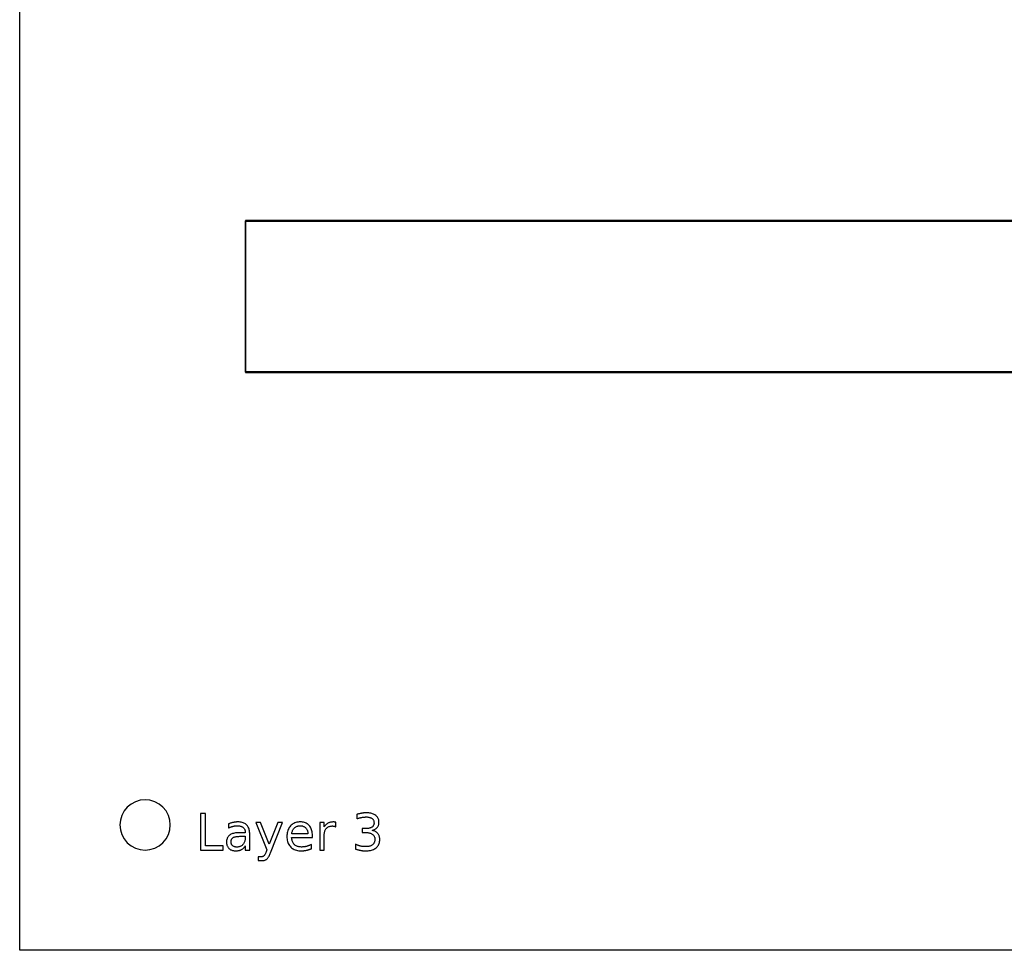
# Model space of a CAD drawing. Header units: metres. Extents: x -355 to 130, y -22 to 162.
# Tile 1 of 18: x -355 to -257, y -22 to 70. Entities that reach past the tile are written whole.
import ezdxf

# ---------------------------------------------------------------- set-up
doc = ezdxf.new("R2010")
doc.units = ezdxf.units.M

msp = doc.modelspace()

# ---------------------------------------------------------------- linework, layer by layer
for points in [[(130.052, -22.452), (-354.852, -22.452), (-354.852, 162.452), (130.052, 162.452), (130.052, -22.452)], [(-233.438, 50.05), (-332.39, 50.05), (-332.425, 50.035), (-332.435, 50.025), (-332.45, 49.99), (-332.45, 35.01), (-332.435, 34.975), (-332.425, 34.965), (-332.39, 34.95), (-233.438, 34.95)], [(-233.448, 35), (-332.39, 35), (-332.4, 35.01), (-332.4, 49.99), (-332.39, 50), (-233.448, 50)], [(-339.9, -10), (-339.948, -9.512), (-340.09, -9.043), (-340.321, -8.611), (-340.632, -8.232), (-341.011, -7.921), (-341.443, -7.69), (-341.912, -7.548), (-342.4, -7.5), (-342.888, -7.548), (-343.357, -7.69), (-343.789, -7.921), (-344.168, -8.232), (-344.479, -8.611), (-344.71, -9.043), (-344.852, -9.512), (-344.9, -10), (-344.852, -10.488), (-344.71, -10.957), (-344.479, -11.389), (-344.168, -11.768), (-343.789, -12.079), (-343.357, -12.31), (-342.888, -12.452), (-342.4, -12.5), (-341.912, -12.452), (-341.443, -12.31), (-341.011, -12.079), (-340.632, -11.768), (-340.321, -11.389), (-340.09, -10.957), (-339.948, -10.488), (-339.9, -10)], [(-319.841, -10.534), (-319.779, -10.517), (-319.719, -10.497), (-319.663, -10.475), (-319.609, -10.45), (-319.558, -10.422), (-319.51, -10.392), (-319.466, -10.359), (-319.424, -10.324), (-319.384, -10.286), (-319.348, -10.245), (-319.315, -10.203), (-319.286, -10.158), (-319.26, -10.112), (-319.237, -10.063), (-319.218, -10.013), (-319.203, -9.961), (-319.191, -9.907), (-319.182, -9.851), (-319.177, -9.793), (-319.175, -9.734), (-319.178, -9.649), (-319.188, -9.567), (-319.204, -9.489), (-319.227, -9.415), (-319.257, -9.344), (-319.293, -9.277), (-319.335, -9.214), (-319.384, -9.154), (-319.44, -9.097), (-319.502, -9.045), (-319.57, -8.996), (-319.642, -8.953), (-319.719, -8.914), (-319.801, -8.881), (-319.888, -8.853), (-319.979, -8.83), (-320.075, -8.812), (-320.175, -8.799), (-320.281, -8.792), (-320.391, -8.789), (-320.434, -8.789), (-320.479, -8.791), (-320.523, -8.793), (-320.569, -8.795), (-320.615, -8.799), (-320.661, -8.803), (-320.708, -8.808), (-320.756, -8.814), (-320.804, -8.821), (-320.853, -8.828), (-320.902, -8.836), (-320.953, -8.845), (-321.003, -8.855), (-321.055, -8.866), (-321.107, -8.877), (-321.16, -8.889), (-321.214, -8.902), (-321.269, -8.916), (-321.324, -8.93), (-321.38, -8.945), (-321.38, -9.384), (-321.324, -9.366), (-321.27, -9.349), (-321.217, -9.333), (-321.164, -9.318), (-321.113, -9.304), (-321.062, -9.291), (-321.013, -9.279), (-320.964, -9.268), (-320.916, -9.258), (-320.869, -9.248), (-320.823, -9.24), (-320.778, -9.232), (-320.733, -9.226), (-320.688, -9.22), (-320.645, -9.215), (-320.601, -9.211), (-320.559, -9.208), (-320.517, -9.206), (-320.475, -9.204), (-320.434, -9.204), (-320.362, -9.205), (-320.293, -9.21), (-320.227, -9.217), (-320.165, -9.228), (-320.106, -9.242), (-320.051, -9.258), (-319.999, -9.278), (-319.951, -9.3), (-319.906, -9.326), (-319.865, -9.355), (-319.827, -9.386), (-319.793, -9.42), (-319.763, -9.456), (-319.737, -9.496), (-319.715, -9.537), (-319.697, -9.582), (-319.683, -9.629), (-319.673, -9.678), (-319.668, -9.73), (-319.666, -9.785), (-319.667, -9.839), (-319.673, -9.889), (-319.683, -9.938), (-319.696, -9.983), (-319.714, -10.027), (-319.735, -10.067), (-319.76, -10.105), (-319.789, -10.141), (-319.822, -10.174), (-319.858, -10.204), (-319.899, -10.232), (-319.942, -10.256), (-319.99, -10.278), (-320.04, -10.297), (-320.094, -10.313), (-320.151, -10.326), (-320.212, -10.336), (-320.276, -10.343), (-320.344, -10.348), (-320.415, -10.349), (-320.859, -10.349), (-320.859, -10.755), (-320.434, -10.755), (-320.356, -10.757), (-320.28, -10.762), (-320.209, -10.771), (-320.141, -10.784), (-320.076, -10.8), (-320.015, -10.82), (-319.958, -10.844), (-319.904, -10.871), (-319.853, -10.902), (-319.806, -10.937), (-319.763, -10.974), (-319.725, -11.015), (-319.691, -11.058), (-319.662, -11.104), (-319.637, -11.153), (-319.616, -11.205), (-319.601, -11.26), (-319.589, -11.317), (-319.583, -11.378), (-319.58, -11.441), (-319.583, -11.509), (-319.59, -11.574), (-319.602, -11.635), (-319.619, -11.693), (-319.641, -11.748), (-319.668, -11.8), (-319.699, -11.848), (-319.736, -11.893), (-319.777, -11.934), (-319.823, -11.973), (-319.874, -12.007), (-319.929, -12.038), (-319.989, -12.066), (-320.053, -12.09), (-320.121, -12.11), (-320.194, -12.126), (-320.271, -12.139), (-320.353, -12.148), (-320.439, -12.154), (-320.53, -12.155), (-320.583, -12.155), (-320.635, -12.153), (-320.687, -12.15), (-320.739, -12.146), (-320.791, -12.14), (-320.841, -12.134), (-320.892, -12.126), (-320.942, -12.116), (-320.991, -12.106), (-321.041, -12.095), (-321.089, -12.082), (-321.136, -12.068), (-321.183, -12.053), (-321.229, -12.036), (-321.275, -12.019), (-321.319, -12), (-321.363, -11.981), (-321.406, -11.96), (-321.448, -11.937), (-321.489, -11.914), (-321.489, -12.39), (-321.437, -12.408), (-321.386, -12.424), (-321.335, -12.44), (-321.285, -12.455), (-321.234, -12.469), (-321.184, -12.482), (-321.135, -12.495), (-321.085, -12.506), (-321.036, -12.516), (-320.987, -12.526), (-320.939, -12.534), (-320.891, -12.542), (-320.843, -12.549), (-320.795, -12.555), (-320.748, -12.56), (-320.701, -12.564), (-320.654, -12.567), (-320.608, -12.569), (-320.561, -12.571), (-320.516, -12.571), (-320.382, -12.568), (-320.255, -12.559), (-320.133, -12.545), (-320.019, -12.524), (-319.91, -12.497), (-319.808, -12.465), (-319.712, -12.426), (-319.622, -12.382), (-319.538, -12.332), (-319.461, -12.276), (-319.39, -12.214), (-319.327, -12.148), (-319.272, -12.076), (-319.223, -12), (-319.183, -11.919), (-319.149, -11.833), (-319.123, -11.742), (-319.105, -11.647), (-319.093, -11.546), (-319.09, -11.441), (-319.092, -11.371), (-319.098, -11.305), (-319.108, -11.24), (-319.122, -11.177), (-319.14, -11.117), (-319.161, -11.059), (-319.187, -11.004), (-319.217, -10.95), (-319.251, -10.899), (-319.289, -10.85), (-319.33, -10.804), (-319.375, -10.761), (-319.422, -10.721), (-319.473, -10.684), (-319.526, -10.651), (-319.583, -10.621), (-319.643, -10.595), (-319.706, -10.571), (-319.772, -10.551), (-319.841, -10.534)], [(-336.909, -8.855), (-336.909, -12.5), (-334.641, -12.5), (-334.641, -12.085), (-336.416, -12.085), (-336.416, -8.855), (-336.909, -8.855)], [(-332.004, -10.94), (-332.007, -10.818), (-332.016, -10.703), (-332.031, -10.593), (-332.051, -10.491), (-332.077, -10.394), (-332.11, -10.304), (-332.148, -10.221), (-332.192, -10.143), (-332.242, -10.072), (-332.297, -10.008), (-332.359, -9.949), (-332.426, -9.897), (-332.5, -9.851), (-332.58, -9.811), (-332.665, -9.777), (-332.757, -9.749), (-332.855, -9.728), (-332.958, -9.712), (-333.068, -9.703), (-333.184, -9.7), (-333.228, -9.7), (-333.272, -9.702), (-333.317, -9.704), (-333.362, -9.708), (-333.407, -9.712), (-333.452, -9.717), (-333.497, -9.723), (-333.543, -9.73), (-333.589, -9.739), (-333.635, -9.748), (-333.682, -9.758), (-333.729, -9.768), (-333.776, -9.78), (-333.823, -9.793), (-333.871, -9.807), (-333.919, -9.821), (-333.967, -9.837), (-334.016, -9.854), (-334.064, -9.871), (-334.114, -9.89), (-334.114, -10.305), (-334.072, -10.284), (-334.031, -10.263), (-333.989, -10.243), (-333.947, -10.224), (-333.905, -10.207), (-333.862, -10.191), (-333.819, -10.176), (-333.775, -10.161), (-333.731, -10.149), (-333.687, -10.137), (-333.642, -10.126), (-333.597, -10.116), (-333.552, -10.108), (-333.507, -10.101), (-333.461, -10.095), (-333.416, -10.089), (-333.37, -10.086), (-333.323, -10.083), (-333.277, -10.081), (-333.23, -10.08), (-333.158, -10.082), (-333.089, -10.087), (-333.024, -10.096), (-332.961, -10.108), (-332.902, -10.123), (-332.847, -10.142), (-332.795, -10.164), (-332.745, -10.189), (-332.7, -10.218), (-332.657, -10.25), (-332.619, -10.285), (-332.584, -10.323), (-332.553, -10.364), (-332.527, -10.408), (-332.504, -10.455), (-332.486, -10.504), (-332.472, -10.556), (-332.462, -10.611), (-332.455, -10.669), (-332.453, -10.73), (-332.453, -10.774), (-333.084, -10.774), (-333.203, -10.777), (-333.317, -10.784), (-333.424, -10.795), (-333.525, -10.812), (-333.621, -10.833), (-333.71, -10.859), (-333.793, -10.889), (-333.87, -10.924), (-333.941, -10.964), (-334.006, -11.009), (-334.064, -11.058), (-334.117, -11.111), (-334.163, -11.17), (-334.203, -11.232), (-334.237, -11.3), (-334.265, -11.371), (-334.287, -11.448), (-334.302, -11.529), (-334.311, -11.614), (-334.314, -11.704), (-334.312, -11.781), (-334.304, -11.856), (-334.292, -11.927), (-334.275, -11.995), (-334.252, -12.059), (-334.225, -12.121), (-334.193, -12.179), (-334.156, -12.234), (-334.114, -12.286), (-334.067, -12.335), (-334.015, -12.38), (-333.96, -12.42), (-333.902, -12.455), (-333.841, -12.486), (-333.775, -12.512), (-333.707, -12.533), (-333.635, -12.55), (-333.56, -12.562), (-333.481, -12.569), (-333.399, -12.571), (-333.333, -12.57), (-333.27, -12.566), (-333.209, -12.56), (-333.149, -12.552), (-333.092, -12.541), (-333.037, -12.528), (-332.984, -12.513), (-332.933, -12.495), (-332.884, -12.475), (-332.837, -12.452), (-332.792, -12.427), (-332.748, -12.4), (-332.706, -12.369), (-332.665, -12.337), (-332.626, -12.301), (-332.589, -12.263), (-332.553, -12.223), (-332.518, -12.179), (-332.485, -12.134), (-332.453, -12.085), (-332.453, -12.5), (-332.004, -12.5), (-332.004, -10.94)], [(-329.942, -12.754), (-328.74, -9.766), (-329.216, -9.766), (-330.071, -11.904), (-330.925, -9.766), (-331.401, -9.766), (-330.296, -12.456), (-330.376, -12.661), (-330.401, -12.724), (-330.425, -12.782), (-330.449, -12.836), (-330.472, -12.884), (-330.495, -12.928), (-330.518, -12.967), (-330.54, -13.002), (-330.561, -13.031), (-330.583, -13.056), (-330.604, -13.076), (-330.625, -13.093), (-330.648, -13.108), (-330.672, -13.121), (-330.699, -13.132), (-330.727, -13.142), (-330.756, -13.15), (-330.787, -13.156), (-330.82, -13.161), (-330.855, -13.163), (-330.891, -13.164), (-331.155, -13.164), (-331.155, -13.54), (-330.796, -13.54), (-330.736, -13.538), (-330.68, -13.534), (-330.625, -13.526), (-330.573, -13.516), (-330.524, -13.503), (-330.477, -13.486), (-330.432, -13.467), (-330.39, -13.444), (-330.35, -13.419), (-330.313, -13.391), (-330.277, -13.358), (-330.24, -13.318), (-330.203, -13.271), (-330.167, -13.217), (-330.129, -13.157), (-330.092, -13.09), (-330.055, -13.016), (-330.017, -12.936), (-329.98, -12.848), (-329.942, -12.754)], [(-325.781, -11.02), (-325.784, -10.901), (-325.794, -10.786), (-325.81, -10.677), (-325.833, -10.573), (-325.862, -10.474), (-325.897, -10.38), (-325.939, -10.291), (-325.987, -10.208), (-326.041, -10.129), (-326.102, -10.055), (-326.169, -9.988), (-326.24, -9.928), (-326.316, -9.874), (-326.396, -9.828), (-326.481, -9.789), (-326.571, -9.757), (-326.665, -9.732), (-326.764, -9.714), (-326.867, -9.704), (-326.975, -9.7), (-327.096, -9.704), (-327.211, -9.716), (-327.322, -9.736), (-327.427, -9.763), (-327.527, -9.799), (-327.623, -9.842), (-327.713, -9.893), (-327.798, -9.952), (-327.878, -10.02), (-327.953, -10.095), (-328.022, -10.176), (-328.084, -10.263), (-328.138, -10.356), (-328.185, -10.454), (-328.225, -10.558), (-328.258, -10.667), (-328.283, -10.782), (-328.301, -10.902), (-328.312, -11.028), (-328.316, -11.159), (-328.312, -11.287), (-328.3, -11.409), (-328.281, -11.525), (-328.254, -11.636), (-328.22, -11.742), (-328.178, -11.843), (-328.128, -11.938), (-328.071, -12.027), (-328.006, -12.112), (-327.934, -12.191), (-327.854, -12.263), (-327.77, -12.328), (-327.68, -12.385), (-327.584, -12.434), (-327.483, -12.476), (-327.377, -12.51), (-327.265, -12.537), (-327.148, -12.556), (-327.025, -12.567), (-326.897, -12.571), (-326.845, -12.571), (-326.793, -12.569), (-326.741, -12.566), (-326.689, -12.562), (-326.638, -12.558), (-326.586, -12.552), (-326.535, -12.545), (-326.484, -12.537), (-326.433, -12.527), (-326.382, -12.517), (-326.331, -12.506), (-326.281, -12.494), (-326.231, -12.48), (-326.181, -12.466), (-326.131, -12.451), (-326.082, -12.435), (-326.032, -12.418), (-325.983, -12.4), (-325.934, -12.381), (-325.886, -12.361), (-325.886, -11.936), (-325.934, -11.961), (-325.982, -11.984), (-326.03, -12.007), (-326.078, -12.028), (-326.127, -12.047), (-326.175, -12.066), (-326.223, -12.083), (-326.272, -12.099), (-326.32, -12.113), (-326.369, -12.127), (-326.417, -12.139), (-326.467, -12.149), (-326.516, -12.159), (-326.566, -12.167), (-326.616, -12.174), (-326.666, -12.18), (-326.717, -12.184), (-326.767, -12.187), (-326.819, -12.189), (-326.87, -12.19), (-326.958, -12.187), (-327.041, -12.18), (-327.121, -12.168), (-327.196, -12.151), (-327.268, -12.129), (-327.336, -12.102), (-327.399, -12.071), (-327.459, -12.034), (-327.515, -11.993), (-327.567, -11.947), (-327.615, -11.896), (-327.658, -11.841), (-327.697, -11.781), (-327.732, -11.717), (-327.762, -11.649), (-327.788, -11.576), (-327.809, -11.498), (-327.826, -11.417), (-327.839, -11.33), (-327.847, -11.24), (-325.781, -11.24), (-325.781, -11.02)], [(-323.46, -10.185), (-323.462, -9.724), (-323.476, -9.722), (-323.489, -9.72), (-323.502, -9.717), (-323.515, -9.715), (-323.527, -9.713), (-323.539, -9.712), (-323.552, -9.71), (-323.563, -9.709), (-323.575, -9.707), (-323.586, -9.706), (-323.597, -9.705), (-323.608, -9.704), (-323.619, -9.703), (-323.63, -9.702), (-323.64, -9.702), (-323.65, -9.701), (-323.66, -9.701), (-323.67, -9.7), (-323.679, -9.7), (-323.689, -9.7), (-323.753, -9.701), (-323.815, -9.705), (-323.875, -9.711), (-323.933, -9.719), (-323.989, -9.73), (-324.044, -9.744), (-324.096, -9.759), (-324.146, -9.777), (-324.195, -9.798), (-324.241, -9.821), (-324.285, -9.846), (-324.328, -9.874), (-324.369, -9.905), (-324.409, -9.938), (-324.446, -9.974), (-324.483, -10.012), (-324.517, -10.053), (-324.55, -10.096), (-324.58, -10.142), (-324.61, -10.191), (-324.61, -9.766), (-325.061, -9.766), (-325.061, -12.5), (-324.61, -12.5), (-324.61, -11.059), (-324.608, -10.969), (-324.602, -10.882), (-324.591, -10.8), (-324.577, -10.723), (-324.559, -10.649), (-324.536, -10.58), (-324.51, -10.516), (-324.479, -10.455), (-324.445, -10.399), (-324.406, -10.348), (-324.363, -10.301), (-324.317, -10.258), (-324.268, -10.221), (-324.214, -10.189), (-324.158, -10.162), (-324.097, -10.14), (-324.033, -10.122), (-323.966, -10.11), (-323.895, -10.102), (-323.821, -10.1), (-323.799, -10.1), (-323.779, -10.101), (-323.758, -10.102), (-323.738, -10.103), (-323.718, -10.105), (-323.699, -10.108), (-323.68, -10.11), (-323.661, -10.113), (-323.643, -10.117), (-323.625, -10.121), (-323.607, -10.125), (-323.59, -10.13), (-323.572, -10.135), (-323.555, -10.141), (-323.539, -10.147), (-323.523, -10.154), (-323.506, -10.161), (-323.491, -10.169), (-323.475, -10.177), (-323.46, -10.185)], [(-326.23, -10.888), (-327.832, -10.891), (-327.823, -10.816), (-327.811, -10.744), (-327.794, -10.675), (-327.774, -10.61), (-327.75, -10.549), (-327.722, -10.491), (-327.69, -10.436), (-327.655, -10.385), (-327.615, -10.337), (-327.572, -10.293), (-327.525, -10.253), (-327.476, -10.216), (-327.423, -10.185), (-327.367, -10.157), (-327.309, -10.134), (-327.247, -10.114), (-327.182, -10.1), (-327.115, -10.089), (-327.044, -10.083), (-326.97, -10.08), (-326.905, -10.083), (-326.843, -10.089), (-326.783, -10.1), (-326.726, -10.116), (-326.671, -10.136), (-326.619, -10.16), (-326.569, -10.188), (-326.523, -10.221), (-326.478, -10.259), (-326.437, -10.301), (-326.398, -10.346), (-326.364, -10.395), (-326.333, -10.446), (-326.307, -10.5), (-326.284, -10.557), (-326.266, -10.618), (-326.251, -10.681), (-326.24, -10.747), (-326.233, -10.816), (-326.23, -10.888)], [(-332.9, -11.126), (-332.453, -11.126), (-332.453, -11.226), (-332.456, -11.312), (-332.462, -11.394), (-332.474, -11.474), (-332.49, -11.549), (-332.51, -11.621), (-332.535, -11.69), (-332.564, -11.755), (-332.598, -11.817), (-332.636, -11.875), (-332.679, -11.93), (-332.726, -11.98), (-332.775, -12.025), (-332.828, -12.065), (-332.884, -12.099), (-332.942, -12.128), (-333.004, -12.152), (-333.068, -12.171), (-333.135, -12.184), (-333.206, -12.192), (-333.279, -12.195), (-333.332, -12.193), (-333.383, -12.189), (-333.431, -12.182), (-333.477, -12.172), (-333.521, -12.16), (-333.563, -12.144), (-333.603, -12.126), (-333.64, -12.105), (-333.675, -12.081), (-333.707, -12.055), (-333.737, -12.026), (-333.764, -11.995), (-333.788, -11.961), (-333.808, -11.926), (-333.826, -11.889), (-333.84, -11.851), (-333.851, -11.81), (-333.859, -11.767), (-333.864, -11.722), (-333.865, -11.675), (-333.863, -11.617), (-333.857, -11.562), (-333.846, -11.51), (-333.832, -11.463), (-333.813, -11.418), (-333.789, -11.378), (-333.762, -11.34), (-333.731, -11.307), (-333.695, -11.277), (-333.655, -11.25), (-333.61, -11.226), (-333.558, -11.205), (-333.499, -11.187), (-333.433, -11.171), (-333.361, -11.157), (-333.282, -11.146), (-333.197, -11.137), (-333.105, -11.131), (-333.006, -11.127), (-332.9, -11.126)]]:
    msp.add_lwpolyline(points)

doc.saveas('drawing.dxf')
